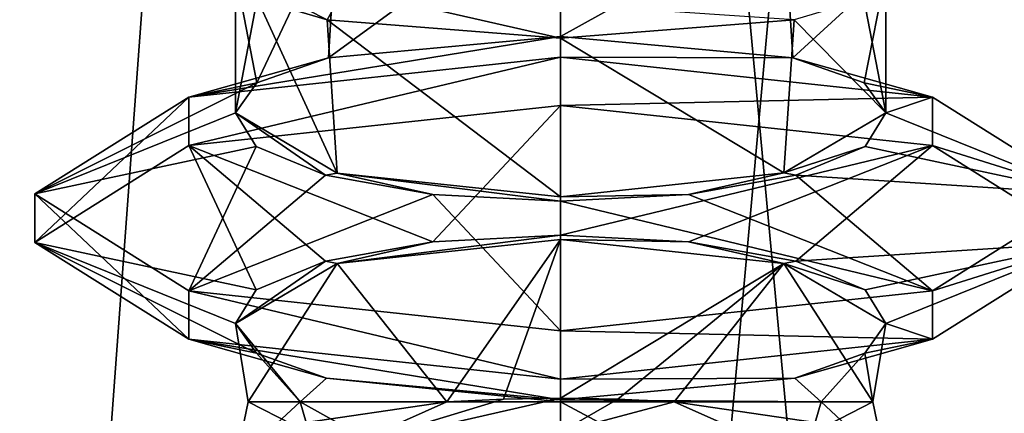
# Model space of a CAD drawing. Header units: millimetres. Extents: x -18.9 to 18.9, y -8.8 to 39.
# Tile 18 of 256: x -9 to -6, y 14.3 to 15.4. Entities that reach past the tile are written whole.
import ezdxf

# ---------------------------------------------------------------- set-up
doc = ezdxf.new("R2010")
doc.units = ezdxf.units.MM
doc.header["$LTSCALE"] = 41.718519
for name, color, linetype in [('15', 7, 'CONTINUOUS'), ('1657', 7, 'CONTINUOUS'), ('1659', 7, 'CONTINUOUS'), ('1661', 7, 'CONTINUOUS'), ('1683', 7, 'CONTINUOUS'), ('1684', 7, 'CONTINUOUS'), ('1685', 7, 'CONTINUOUS'), ('1686', 7, 'CONTINUOUS'), ('1720', 7, 'CONTINUOUS'), ('1722', 7, 'CONTINUOUS'), ('1726', 7, 'CONTINUOUS'), ('1761', 7, 'CONTINUOUS'), ('1762', 7, 'CONTINUOUS'), ('1763', 7, 'CONTINUOUS'), ('1764', 7, 'CONTINUOUS'), ('1765', 7, 'CONTINUOUS'), ('1766', 7, 'CONTINUOUS'), ('1767', 7, 'CONTINUOUS'), ('1768', 7, 'CONTINUOUS')]:
    doc.layers.add(name, color=color, linetype=linetype)

msp = doc.modelspace()

# ---------------------------------------------------------------- linework, layer by layer
at = {"layer": '15', "color": 7, "linetype": 'Continuous'}
for points in [[(-11.1841, -6.3, -13.3292), (-9.8717, 26.4, -14.3286), (-8.6992, -6.3, -15.0691), (-11.1841, -6.3, -13.3292)], [(-10.0017, -3.5, 14.2382), (-7.8011, 26.4, 15.553), (-10.2971, 26.4, 14.0258), (-10.0017, -3.5, 14.2382)], [(-10.0017, -3.5, 14.2382), (-5.0238, -3.5, 16.659), (-7.8011, 26.4, 15.553), (-10.0017, -3.5, 14.2382)], [(-9.8717, 26.4, -14.3286), (-5.7352, 26.4, -16.4277), (-8.6992, -6.3, -15.0691), (-9.8717, 26.4, -14.3286)], [(-8.6992, -6.3, -15.0691), (-5.7352, 26.4, -16.4277), (-5.9501, -6.3, -16.3509), (-8.6992, -6.3, -15.0691)], [(-5.0238, -3.5, 16.659), (-5.0843, 26.4, 16.6404), (-7.8011, 26.4, 15.553), (-5.0238, -3.5, 16.659)]]:
    msp.add_3dface(points, dxfattribs=at)
at = {"layer": '1657', "color": 7, "linetype": 'Continuous'}
for points in [[(-7.35, 15.394, 11.2332), (-7.35, 15.8363, 11.2332), (-6.681, 15.7647, 11.4989), (-7.35, 15.394, 11.2332)], [(-7.35, 15.394, 11.2332), (-6.681, 15.7647, 11.4989), (-6.6539, 15.3296, 11.5255), (-7.35, 15.394, 11.2332)], [(-6.681, 15.7647, 11.4989), (-6.3759, 15.585, 12.1665), (-6.6539, 15.3296, 11.5255), (-6.681, 15.7647, 11.4989)], [(-6.6539, 15.3296, 11.5255), (-6.3759, 15.585, 12.1665), (-6.4402, 15.2552, 11.8575), (-6.6539, 15.3296, 11.5255)], [(-6.3759, 15.165, 12.2499), (-6.3759, 15.585, 12.1665), (-6.4415, 15.5066, 12.562), (-6.3759, 15.165, 12.2499)], [(-6.3759, 15.585, 12.1665), (-6.3759, 15.165, 12.2499), (-6.4402, 15.2552, 11.8575), (-6.3759, 15.585, 12.1665)], [(-6.3759, 15.165, 12.2499), (-6.4415, 15.5066, 12.562), (-6.6504, 15.4441, 12.8873), (-6.3759, 15.165, 12.2499)], [(-7.35, 15.3885, 13.1832), (-6.681, 14.9853, 12.9174), (-6.6504, 15.4441, 12.8873), (-7.35, 15.3885, 13.1832)], [(-6.681, 14.9853, 12.9174), (-6.3759, 15.165, 12.2499), (-6.6504, 15.4441, 12.8873), (-6.681, 14.9853, 12.9174)], [(-7.35, 15.3885, 13.1832), (-7.35, 14.9137, 13.1832), (-6.681, 14.9853, 12.9174), (-7.35, 15.3885, 13.1832)]]:
    msp.add_3dface(points, dxfattribs=at)
at = {"layer": '1659', "color": 7, "linetype": 'Continuous'}
msp.add_3dface([(-7.35, 15.4909, 13.4392), (-7.35, 15.3885, 13.1832), (-6.6504, 15.4441, 12.8873), (-7.35, 15.4909, 13.4392)], dxfattribs=at)
at = {"layer": '1661', "color": 7, "linetype": 'Continuous'}
for points in [[(-7.35, 14.3, 13.1832), (-7.35, 13.8653, 13.1775), (-6.6746, 13.9387, 12.9047), (-7.35, 14.3, 13.1832)], [(-7.35, 14.3, 13.1832), (-6.6746, 13.9387, 12.9047), (-6.5695, 14.3, 12.7925), (-7.35, 14.3, 13.1832)], [(-7.0093, 14.3, 11.2947), (-6.4145, 14.3, 11.9335), (-6.5467, 14.232, 11.6572), (-7.0093, 14.3, 11.2947)], [(-6.6746, 13.9387, 12.9047), (-6.3775, 14.1222, 12.2233), (-6.5695, 14.3, 12.7925), (-6.6746, 13.9387, 12.9047)], [(-6.3775, 14.1222, 12.2233), (-6.4145, 14.3, 11.9335), (-6.5695, 14.3, 12.7925), (-6.3775, 14.1222, 12.2233)], [(-6.4145, 14.3, 11.9335), (-6.3775, 14.1222, 12.2233), (-6.5467, 14.232, 11.6572), (-6.4145, 14.3, 11.9335)]]:
    msp.add_3dface(points, dxfattribs=at)
at = {"layer": '1683', "color": 7, "linetype": 'Continuous'}
for points in [[(-7.35, 14.3115, 11.2332), (-7.35, 14.7863, 11.2332), (-6.681, 14.7147, 11.4989), (-7.35, 14.3115, 11.2332)], [(-7.35, 14.3115, 11.2332), (-6.681, 14.7147, 11.4989), (-7.1788, 14.3087, 11.2483), (-7.35, 14.3115, 11.2332)], [(-7.1788, 14.3087, 11.2483), (-6.681, 14.7147, 11.4989), (-7.0093, 14.3, 11.2947), (-7.1788, 14.3087, 11.2483)], [(-7.0093, 14.3, 11.2947), (-6.681, 14.7147, 11.4989), (-6.4145, 14.3, 11.9335), (-7.0093, 14.3, 11.2947)], [(-6.681, 14.7147, 11.4989), (-6.3759, 14.535, 12.1665), (-6.4145, 14.3, 11.9335), (-6.681, 14.7147, 11.4989)], [(-6.4145, 14.3, 11.9335), (-6.3759, 14.535, 12.1665), (-6.4389, 14.4456, 12.5552), (-6.4145, 14.3, 11.9335)], [(-6.6484, 14.3716, 12.8853), (-6.5695, 14.3, 12.7925), (-6.4389, 14.4456, 12.5552), (-6.6484, 14.3716, 12.8853)], [(-6.5695, 14.3, 12.7925), (-6.4145, 14.3, 11.9335), (-6.4389, 14.4456, 12.5552), (-6.5695, 14.3, 12.7925)], [(-7.35, 14.306, 13.1832), (-6.5695, 14.3, 12.7925), (-6.6484, 14.3716, 12.8853), (-7.35, 14.306, 13.1832)], [(-7.35, 14.306, 13.1832), (-7.35, 14.3, 13.1832), (-6.5695, 14.3, 12.7925), (-7.35, 14.306, 13.1832)]]:
    msp.add_3dface(points, dxfattribs=at)
at = {"layer": '1684', "color": 7, "linetype": 'Continuous'}
for points in [[(-7.7331, 14.7789, 11.2606), (-8.0188, 14.7148, 11.4988), (-8.0542, 14.7211, 11.4752), (-7.7331, 14.7789, 11.2606)], [(-7.35, 14.7863, 11.2332), (-8.0188, 14.7148, 11.4988), (-7.35, 14.7993, 11.1848), (-7.35, 14.7863, 11.2332)], [(-7.35, 14.7993, 11.1848), (-8.0188, 14.7148, 11.4988), (-7.7331, 14.7789, 11.2606), (-7.35, 14.7993, 11.1848)], [(-6.9669, 14.7789, 11.2606), (-7.35, 14.7863, 11.2332), (-7.35, 14.7993, 11.1848), (-6.9669, 14.7789, 11.2606)], [(-7.35, 14.7863, 11.2332), (-6.9669, 14.7789, 11.2606), (-6.681, 14.7147, 11.4989), (-7.35, 14.7863, 11.2332)], [(-6.9669, 14.7789, 11.2606), (-6.6458, 14.7211, 11.4752), (-6.681, 14.7147, 11.4989), (-6.9669, 14.7789, 11.2606)], [(-8.0188, 14.7148, 11.4988), (-8.3241, 14.535, 12.1665), (-8.0542, 14.7211, 11.4752), (-8.0188, 14.7148, 11.4988)], [(-8.0542, 14.7211, 11.4752), (-8.3241, 14.535, 12.1665), (-8.2622, 14.6353, 11.7941), (-8.0542, 14.7211, 11.4752)], [(-6.6458, 14.7211, 11.4752), (-6.4378, 14.6353, 11.7941), (-6.681, 14.7147, 11.4989), (-6.6458, 14.7211, 11.4752)], [(-6.4378, 14.6353, 11.7941), (-6.3759, 14.535, 12.1665), (-6.681, 14.7147, 11.4989), (-6.4378, 14.6353, 11.7941)]]:
    msp.add_3dface(points, dxfattribs=at)
at = {"layer": '1685', "color": 7, "linetype": 'Continuous'}
for points in [[(-8.0188, 14.9852, 12.9176), (-8.3241, 15.165, 12.2499), (-8.0542, 14.9789, 12.9412), (-8.0188, 14.9852, 12.9176)], [(-8.0542, 14.9789, 12.9412), (-8.3241, 15.165, 12.2499), (-8.2622, 15.0647, 12.6223), (-8.0542, 14.9789, 12.9412)], [(-6.4378, 15.0647, 12.6223), (-6.3759, 15.165, 12.2499), (-6.681, 14.9853, 12.9174), (-6.4378, 15.0647, 12.6223)], [(-6.6458, 14.9789, 12.9412), (-6.4378, 15.0647, 12.6223), (-6.681, 14.9853, 12.9174), (-6.6458, 14.9789, 12.9412)], [(-7.7331, 14.9211, 13.1558), (-8.0188, 14.9852, 12.9176), (-8.0542, 14.9789, 12.9412), (-7.7331, 14.9211, 13.1558)], [(-7.35, 14.9137, 13.1832), (-8.0188, 14.9852, 12.9176), (-7.35, 14.9007, 13.2316), (-7.35, 14.9137, 13.1832)], [(-7.35, 14.9007, 13.2316), (-8.0188, 14.9852, 12.9176), (-7.7331, 14.9211, 13.1558), (-7.35, 14.9007, 13.2316)], [(-7.35, 14.9137, 13.1832), (-6.9669, 14.9211, 13.1558), (-6.681, 14.9853, 12.9174), (-7.35, 14.9137, 13.1832)], [(-6.9669, 14.9211, 13.1558), (-6.6458, 14.9789, 12.9412), (-6.681, 14.9853, 12.9174), (-6.9669, 14.9211, 13.1558)], [(-6.9669, 14.9211, 13.1558), (-7.35, 14.9137, 13.1832), (-7.35, 14.9007, 13.2316), (-6.9669, 14.9211, 13.1558)]]:
    msp.add_3dface(points, dxfattribs=at)
at = {"layer": '1686', "color": 7, "linetype": 'Continuous'}
for points in [[(-7.35, 14.7863, 11.2332), (-7.6907, 14.3, 11.2947), (-8.0188, 14.7148, 11.4988), (-7.35, 14.7863, 11.2332)], [(-7.5212, 14.3087, 11.2483), (-7.6907, 14.3, 11.2947), (-7.35, 14.7863, 11.2332), (-7.5212, 14.3087, 11.2483)], [(-7.35, 14.3115, 11.2332), (-7.5212, 14.3087, 11.2483), (-7.35, 14.7863, 11.2332), (-7.35, 14.3115, 11.2332)], [(-8.0188, 14.7148, 11.4988), (-8.2855, 14.3, 11.9335), (-8.3241, 14.535, 12.1665), (-8.0188, 14.7148, 11.4988)], [(-7.6907, 14.3, 11.2947), (-8.2855, 14.3, 11.9335), (-8.0188, 14.7148, 11.4988), (-7.6907, 14.3, 11.2947)], [(-8.2855, 14.3, 11.9335), (-8.1305, 14.3, 12.7925), (-8.3241, 14.535, 12.1665), (-8.2855, 14.3, 11.9335)], [(-8.3241, 14.535, 12.1665), (-8.1305, 14.3, 12.7925), (-8.2611, 14.4456, 12.5552), (-8.3241, 14.535, 12.1665)], [(-8.2611, 14.4456, 12.5552), (-8.1305, 14.3, 12.7925), (-8.0512, 14.3715, 12.8856), (-8.2611, 14.4456, 12.5552)], [(-8.1305, 14.3, 12.7925), (-7.35, 14.3, 13.1832), (-8.0512, 14.3715, 12.8856), (-8.1305, 14.3, 12.7925)], [(-8.0512, 14.3715, 12.8856), (-7.35, 14.3, 13.1832), (-7.35, 14.306, 13.1832), (-8.0512, 14.3715, 12.8856)]]:
    msp.add_3dface(points, dxfattribs=at)
at = {"layer": '1720', "color": 7, "linetype": 'Continuous'}
for points in [[(-8.1532, 14.232, 11.6571), (-8.3225, 14.1222, 12.2233), (-8.2855, 14.3, 11.9335), (-8.1532, 14.232, 11.6571)], [(-8.2855, 14.3, 11.9335), (-8.3225, 14.1222, 12.2233), (-8.1305, 14.3, 12.7925), (-8.2855, 14.3, 11.9335)], [(-8.1305, 14.3, 12.7925), (-8.3225, 14.1222, 12.2233), (-8.0255, 13.9387, 12.9047), (-8.1305, 14.3, 12.7925)], [(-7.6907, 14.3, 11.2947), (-8.1532, 14.232, 11.6571), (-8.2855, 14.3, 11.9335), (-7.6907, 14.3, 11.2947)], [(-7.35, 14.3, 13.1832), (-8.1305, 14.3, 12.7925), (-7.35, 13.8653, 13.1775), (-7.35, 14.3, 13.1832)], [(-7.35, 13.8653, 13.1775), (-8.1305, 14.3, 12.7925), (-8.0255, 13.9387, 12.9047), (-7.35, 13.8653, 13.1775)]]:
    msp.add_3dface(points, dxfattribs=at)
at = {"layer": '1722', "color": 7, "linetype": 'Continuous'}
for points in [[(-8.2585, 15.5066, 12.562), (-8.0489, 15.444, 12.8881), (-8.4715, 15.6592, 12.8139), (-8.2585, 15.5066, 12.562)], [(-8.0489, 15.444, 12.8881), (-7.9975, 15.536, 13.2716), (-8.4715, 15.6592, 12.8139), (-8.0489, 15.444, 12.8881)], [(-8.0489, 15.444, 12.8881), (-7.35, 15.3885, 13.1832), (-7.9975, 15.536, 13.2716), (-8.0489, 15.444, 12.8881)], [(-7.35, 15.3885, 13.1832), (-7.35, 15.4909, 13.4392), (-7.9975, 15.536, 13.2716), (-7.35, 15.3885, 13.1832)]]:
    msp.add_3dface(points, dxfattribs=at)
at = {"layer": '1726', "color": 7, "linetype": 'Continuous'}
for points in [[(-7.35, 15.394, 11.2332), (-8.0457, 15.3297, 11.5251), (-7.35, 15.8363, 11.2332), (-7.35, 15.394, 11.2332)], [(-7.35, 15.8363, 11.2332), (-8.0457, 15.3297, 11.5251), (-8.0188, 15.7648, 11.4988), (-7.35, 15.8363, 11.2332)], [(-8.0188, 15.7648, 11.4988), (-8.2597, 15.2552, 11.8574), (-8.3241, 15.585, 12.1665), (-8.0188, 15.7648, 11.4988)], [(-8.0457, 15.3297, 11.5251), (-8.2597, 15.2552, 11.8574), (-8.0188, 15.7648, 11.4988), (-8.0457, 15.3297, 11.5251)], [(-8.2597, 15.2552, 11.8574), (-8.3241, 15.165, 12.2499), (-8.3241, 15.585, 12.1665), (-8.2597, 15.2552, 11.8574)], [(-8.3241, 15.585, 12.1665), (-8.3241, 15.165, 12.2499), (-8.2585, 15.5066, 12.562), (-8.3241, 15.585, 12.1665)], [(-8.2585, 15.5066, 12.562), (-8.3241, 15.165, 12.2499), (-8.0188, 14.9852, 12.9176), (-8.2585, 15.5066, 12.562)], [(-8.0489, 15.444, 12.8881), (-8.2585, 15.5066, 12.562), (-8.0188, 14.9852, 12.9176), (-8.0489, 15.444, 12.8881)], [(-7.35, 15.3885, 13.1832), (-8.0489, 15.444, 12.8881), (-7.35, 14.9137, 13.1832), (-7.35, 15.3885, 13.1832)], [(-7.35, 14.9137, 13.1832), (-8.0489, 15.444, 12.8881), (-8.0188, 14.9852, 12.9176), (-7.35, 14.9137, 13.1832)]]:
    msp.add_3dface(points, dxfattribs=at)
at = {"layer": '1761', "color": 7, "linetype": 'Continuous'}
for points in [[(-7.35, 14.3115, 11.2332), (-7.1788, 14.3087, 11.2483), (-7.35, 14.2091, 10.9772), (-7.35, 14.3115, 11.2332)], [(-7.1788, 14.3087, 11.2483), (-7.0093, 14.3, 11.2947), (-7.35, 14.2091, 10.9772), (-7.1788, 14.3087, 11.2483)], [(-7.35, 14.2091, 10.9772), (-7.0093, 14.3, 11.2947), (-6.7025, 14.164, 11.1448), (-7.35, 14.2091, 10.9772)], [(-7.0093, 14.3, 11.2947), (-6.5467, 14.232, 11.6572), (-6.7025, 14.164, 11.1448), (-7.0093, 14.3, 11.2947)]]:
    msp.add_3dface(points, dxfattribs=at)
at = {"layer": '1762', "color": 7, "linetype": 'Continuous'}
for points in [[(-7.5212, 14.3087, 11.2483), (-7.35, 14.3115, 11.2332), (-7.9975, 14.164, 11.1448), (-7.5212, 14.3087, 11.2483)], [(-7.35, 14.3115, 11.2332), (-7.35, 14.2091, 10.9772), (-7.9975, 14.164, 11.1448), (-7.35, 14.3115, 11.2332)], [(-7.6907, 14.3, 11.2947), (-7.5212, 14.3087, 11.2483), (-7.9975, 14.164, 11.1448), (-7.6907, 14.3, 11.2947)], [(-8.1532, 14.232, 11.6571), (-7.6907, 14.3, 11.2947), (-7.9975, 14.164, 11.1448), (-8.1532, 14.232, 11.6571)]]:
    msp.add_3dface(points, dxfattribs=at)
at = {"layer": '1763', "color": 7, "linetype": 'Continuous'}
for points in [[(-7.35, 15.187, 10.6679), (-7.35, 15.3319, 10.7068), (-6.2363, 15.212, 11.1523), (-7.35, 15.187, 10.6679)], [(-7.35, 15.187, 10.6679), (-6.2363, 15.212, 11.1523), (-6.2363, 15.0671, 11.1133), (-7.35, 15.187, 10.6679)], [(-6.2363, 15.212, 11.1523), (-5.775, 14.9224, 12.2277), (-6.2363, 15.0671, 11.1133), (-6.2363, 15.212, 11.1523)], [(-5.775, 14.9224, 12.2277), (-5.775, 14.7776, 12.1887), (-6.2363, 15.0671, 11.1133), (-5.775, 14.9224, 12.2277)], [(-5.775, 14.9224, 12.2277), (-6.2363, 14.6329, 13.3031), (-5.775, 14.7776, 12.1887), (-5.775, 14.9224, 12.2277)], [(-6.2363, 14.6329, 13.3031), (-6.2363, 14.488, 13.2641), (-5.775, 14.7776, 12.1887), (-6.2363, 14.6329, 13.3031)], [(-6.2363, 14.6329, 13.3031), (-7.35, 14.513, 13.7485), (-6.2363, 14.488, 13.2641), (-6.2363, 14.6329, 13.3031)], [(-7.35, 14.513, 13.7485), (-7.35, 14.3681, 13.7095), (-6.2363, 14.488, 13.2641), (-7.35, 14.513, 13.7485)]]:
    msp.add_3dface(points, dxfattribs=at)
at = {"layer": '1764', "color": 7, "linetype": 'Continuous'}
for points in [[(-7.35, 15.3319, 10.7068), (-7.35, 15.187, 10.6679), (-8.4637, 15.0671, 11.1133), (-7.35, 15.3319, 10.7068)], [(-8.4637, 15.212, 11.1523), (-7.35, 15.3319, 10.7068), (-8.4637, 15.0671, 11.1133), (-8.4637, 15.212, 11.1523)], [(-8.925, 14.9224, 12.2277), (-8.4637, 15.212, 11.1523), (-8.925, 14.7776, 12.1887), (-8.925, 14.9224, 12.2277)], [(-8.925, 14.7776, 12.1887), (-8.4637, 15.212, 11.1523), (-8.4637, 15.0671, 11.1133), (-8.925, 14.7776, 12.1887)], [(-8.4637, 14.6329, 13.3031), (-8.925, 14.9224, 12.2277), (-8.4637, 14.488, 13.2641), (-8.4637, 14.6329, 13.3031)], [(-8.4637, 14.488, 13.2641), (-8.925, 14.9224, 12.2277), (-8.925, 14.7776, 12.1887), (-8.4637, 14.488, 13.2641)], [(-7.35, 14.513, 13.7485), (-8.4637, 14.6329, 13.3031), (-7.35, 14.3681, 13.7095), (-7.35, 14.513, 13.7485)], [(-7.35, 14.3681, 13.7095), (-8.4637, 14.6329, 13.3031), (-8.4637, 14.488, 13.2641), (-7.35, 14.3681, 13.7095)]]:
    msp.add_3dface(points, dxfattribs=at)
at = {"layer": '1765', "color": 7, "linetype": 'Continuous'}
for points in [[(-7.35, 14.7993, 11.1848), (-7.35, 15.187, 10.6679), (-6.2363, 15.0671, 11.1133), (-7.35, 14.7993, 11.1848)], [(-6.9669, 14.7789, 11.2606), (-7.35, 14.7993, 11.1848), (-6.2363, 15.0671, 11.1133), (-6.9669, 14.7789, 11.2606)], [(-6.6458, 14.7211, 11.4752), (-6.9669, 14.7789, 11.2606), (-6.2363, 15.0671, 11.1133), (-6.6458, 14.7211, 11.4752)], [(-5.775, 14.7776, 12.1887), (-6.6458, 14.7211, 11.4752), (-6.2363, 15.0671, 11.1133), (-5.775, 14.7776, 12.1887)], [(-6.4378, 14.6353, 11.7941), (-6.6458, 14.7211, 11.4752), (-5.775, 14.7776, 12.1887), (-6.4378, 14.6353, 11.7941)], [(-6.3759, 14.535, 12.1665), (-6.4378, 14.6353, 11.7941), (-5.775, 14.7776, 12.1887), (-6.3759, 14.535, 12.1665)], [(-6.2363, 14.488, 13.2641), (-6.3759, 14.535, 12.1665), (-5.775, 14.7776, 12.1887), (-6.2363, 14.488, 13.2641)], [(-6.4389, 14.4456, 12.5552), (-6.3759, 14.535, 12.1665), (-6.2363, 14.488, 13.2641), (-6.4389, 14.4456, 12.5552)], [(-7.35, 14.3681, 13.7095), (-6.6484, 14.3716, 12.8853), (-6.2363, 14.488, 13.2641), (-7.35, 14.3681, 13.7095)], [(-6.6484, 14.3716, 12.8853), (-6.4389, 14.4456, 12.5552), (-6.2363, 14.488, 13.2641), (-6.6484, 14.3716, 12.8853)], [(-7.35, 14.306, 13.1832), (-6.6484, 14.3716, 12.8853), (-7.35, 14.3681, 13.7095), (-7.35, 14.306, 13.1832)]]:
    msp.add_3dface(points, dxfattribs=at)
at = {"layer": '1766', "color": 7, "linetype": 'Continuous'}
for points in [[(-7.35, 15.187, 10.6679), (-7.7331, 14.7789, 11.2606), (-8.4637, 15.0671, 11.1133), (-7.35, 15.187, 10.6679)], [(-7.35, 14.7993, 11.1848), (-7.7331, 14.7789, 11.2606), (-7.35, 15.187, 10.6679), (-7.35, 14.7993, 11.1848)], [(-8.2622, 14.6353, 11.7941), (-8.925, 14.7776, 12.1887), (-8.4637, 15.0671, 11.1133), (-8.2622, 14.6353, 11.7941)], [(-7.7331, 14.7789, 11.2606), (-8.0542, 14.7211, 11.4752), (-8.4637, 15.0671, 11.1133), (-7.7331, 14.7789, 11.2606)], [(-8.0542, 14.7211, 11.4752), (-8.2622, 14.6353, 11.7941), (-8.4637, 15.0671, 11.1133), (-8.0542, 14.7211, 11.4752)], [(-8.3241, 14.535, 12.1665), (-8.2611, 14.4456, 12.5552), (-8.925, 14.7776, 12.1887), (-8.3241, 14.535, 12.1665)], [(-8.2622, 14.6353, 11.7941), (-8.3241, 14.535, 12.1665), (-8.925, 14.7776, 12.1887), (-8.2622, 14.6353, 11.7941)], [(-8.2611, 14.4456, 12.5552), (-8.4637, 14.488, 13.2641), (-8.925, 14.7776, 12.1887), (-8.2611, 14.4456, 12.5552)], [(-8.2611, 14.4456, 12.5552), (-8.0512, 14.3715, 12.8856), (-8.4637, 14.488, 13.2641), (-8.2611, 14.4456, 12.5552)], [(-8.0512, 14.3715, 12.8856), (-7.35, 14.306, 13.1832), (-8.4637, 14.488, 13.2641), (-8.0512, 14.3715, 12.8856)], [(-7.35, 14.306, 13.1832), (-7.35, 14.3681, 13.7095), (-8.4637, 14.488, 13.2641), (-7.35, 14.306, 13.1832)]]:
    msp.add_3dface(points, dxfattribs=at)
at = {"layer": '1767', "color": 7, "linetype": 'Continuous'}
for points in [[(-7.35, 15.394, 11.2332), (-6.6539, 15.3296, 11.5255), (-7.35, 15.3319, 10.7068), (-7.35, 15.394, 11.2332)], [(-7.35, 15.3319, 10.7068), (-6.6539, 15.3296, 11.5255), (-6.2363, 15.212, 11.1523), (-7.35, 15.3319, 10.7068)], [(-6.6539, 15.3296, 11.5255), (-6.4402, 15.2552, 11.8575), (-6.2363, 15.212, 11.1523), (-6.6539, 15.3296, 11.5255)], [(-6.4402, 15.2552, 11.8575), (-6.3759, 15.165, 12.2499), (-6.2363, 15.212, 11.1523), (-6.4402, 15.2552, 11.8575)], [(-6.2363, 15.212, 11.1523), (-6.3759, 15.165, 12.2499), (-5.775, 14.9224, 12.2277), (-6.2363, 15.212, 11.1523)], [(-6.3759, 15.165, 12.2499), (-6.4378, 15.0647, 12.6223), (-5.775, 14.9224, 12.2277), (-6.3759, 15.165, 12.2499)], [(-6.4378, 15.0647, 12.6223), (-6.6458, 14.9789, 12.9412), (-5.775, 14.9224, 12.2277), (-6.4378, 15.0647, 12.6223)], [(-6.6458, 14.9789, 12.9412), (-6.9669, 14.9211, 13.1558), (-6.2363, 14.6329, 13.3031), (-6.6458, 14.9789, 12.9412)], [(-5.775, 14.9224, 12.2277), (-6.6458, 14.9789, 12.9412), (-6.2363, 14.6329, 13.3031), (-5.775, 14.9224, 12.2277)], [(-6.9669, 14.9211, 13.1558), (-7.35, 14.9007, 13.2316), (-6.2363, 14.6329, 13.3031), (-6.9669, 14.9211, 13.1558)], [(-7.35, 14.9007, 13.2316), (-7.35, 14.513, 13.7485), (-6.2363, 14.6329, 13.3031), (-7.35, 14.9007, 13.2316)]]:
    msp.add_3dface(points, dxfattribs=at)
at = {"layer": '1768', "color": 7, "linetype": 'Continuous'}
for points in [[(-8.0457, 15.3297, 11.5251), (-7.35, 15.394, 11.2332), (-8.4637, 15.212, 11.1523), (-8.0457, 15.3297, 11.5251)], [(-7.35, 15.394, 11.2332), (-7.35, 15.3319, 10.7068), (-8.4637, 15.212, 11.1523), (-7.35, 15.394, 11.2332)], [(-8.2597, 15.2552, 11.8574), (-8.0457, 15.3297, 11.5251), (-8.4637, 15.212, 11.1523), (-8.2597, 15.2552, 11.8574)], [(-8.3241, 15.165, 12.2499), (-8.2597, 15.2552, 11.8574), (-8.925, 14.9224, 12.2277), (-8.3241, 15.165, 12.2499)], [(-8.2597, 15.2552, 11.8574), (-8.4637, 15.212, 11.1523), (-8.925, 14.9224, 12.2277), (-8.2597, 15.2552, 11.8574)], [(-8.2622, 15.0647, 12.6223), (-8.3241, 15.165, 12.2499), (-8.925, 14.9224, 12.2277), (-8.2622, 15.0647, 12.6223)], [(-8.2622, 15.0647, 12.6223), (-8.925, 14.9224, 12.2277), (-8.4637, 14.6329, 13.3031), (-8.2622, 15.0647, 12.6223)], [(-8.0542, 14.9789, 12.9412), (-8.2622, 15.0647, 12.6223), (-8.4637, 14.6329, 13.3031), (-8.0542, 14.9789, 12.9412)], [(-7.7331, 14.9211, 13.1558), (-8.0542, 14.9789, 12.9412), (-8.4637, 14.6329, 13.3031), (-7.7331, 14.9211, 13.1558)], [(-7.7331, 14.9211, 13.1558), (-8.4637, 14.6329, 13.3031), (-7.35, 14.513, 13.7485), (-7.7331, 14.9211, 13.1558)], [(-7.35, 14.9007, 13.2316), (-7.7331, 14.9211, 13.1558), (-7.35, 14.513, 13.7485), (-7.35, 14.9007, 13.2316)]]:
    msp.add_3dface(points, dxfattribs=at)

doc.saveas('drawing.dxf')
